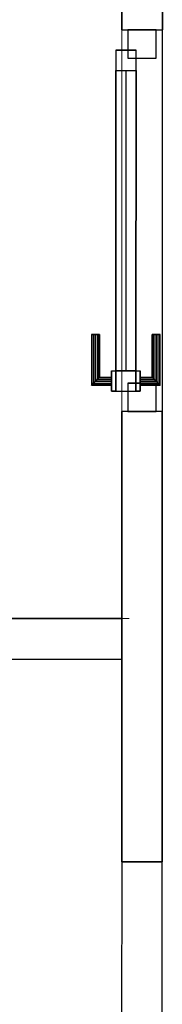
# Model space of a CAD drawing. Header units: metres. Extents: x 391.1 to 430.4, y 12.7 to 28.4.
# Tile 157 of 168: x 417.415 to 417.768, y 14.946 to 17.371. Entities that reach past the tile are written whole.
import ezdxf

# ---------------------------------------------------------------- set-up
doc = ezdxf.new("R2010")
doc.units = ezdxf.units.M
doc.layers.add('01_CARPINTERIA', color=5, linetype='Continuous', lineweight=25, true_color=0x0000ff)
for name, color, linetype, lineweight in [('A-GENM-____-OTLN', 7, 'Continuous', 18), ('A-WALL-____-MCUT', 7, 'Continuous', 25), ('A-WALL-____-OTLN', 7, 'Continuous', 25)]:
    doc.layers.add(name, color=color, linetype=linetype, lineweight=lineweight)

# ---------------------------------------------------------------- blocks, each defined once
blk = doc.blocks.new('Family - Mampara PB-155380-02_PCI_P0')
at = {"layer": 'A-WALL-____-MCUT', "color": 253, "true_color": 0xaaaaaa}
for p, q in [((1.1094, 0.1), (0, 0.1)), ((0, 0.1), (0, 0)), ((1.1094, 0), (1.1094, 0.1)), ((2.0494, 0.1), (2.0494, 0)), ((2.0993, 0.1), (2.0494, 0.1)), ((2.0994, 0), (2.0993, 0.1)), ((0, 0), (1.1094, 0)), ((2.0494, 0), (2.0994, 0))]:
    blk.add_line(p, q, dxfattribs=at)
at = {"layer": 'A-WALL-____-OTLN', "color": 253, "true_color": 0xaaaaaa}
for p, q in [((0, 0), (0, 0.1)), ((0, 0.1), (1.1094, 0.1)), ((1.1094, 0), (1.1094, 0.1)), ((2.0494, 0.1), (2.0494, 0)), ((2.0494, 0.1), (2.0993, 0.1)), ((2.0993, 0.1), (2.0994, 0)), ((1.1094, 0), (0, 0)), ((2.0994, 0), (2.0494, 0))]:
    blk.add_line(p, q, dxfattribs=at)
at = {"layer": 'A-WALL-____-OTLN', "color": 253, "lineweight": 18, "true_color": 0xaaaaaa}
blk.add_line((0, 0), (2.0994, 0), dxfattribs=at)
blk = doc.blocks.new('Family - Vano de puerta PB-155382-02_PCI_P0')
at = {"layer": 'A-GENM-____-OTLN', "color": 253, "true_color": 0xaaaaaa}
for p, q in [((417.6676, 17.3457), (417.6675, 16.4057)), ((417.6675, 16.4057), (417.6676, 17.3457)), ((417.7676, 17.3457), (417.6676, 17.3457)), ((417.7676, 17.3457), (417.6676, 17.3457)), ((417.7675, 16.4057), (417.7676, 17.3457)), ((417.7676, 17.3457), (417.7675, 16.4057)), ((417.6675, 16.4057), (417.7675, 16.4057)), ((417.7675, 16.4057), (417.6675, 16.4057))]:
    blk.add_line(p, q, dxfattribs=at)
blk = doc.blocks.new('Family - Mampara PB-155515-02_PCI_P0')
at = {"layer": 'A-WALL-____-MCUT', "color": 253, "true_color": 0xaaaaaa}
for p, q in [((2.1019, 0.1), (0, 0.1)), ((0, 0.1), (0, 0)), ((0, 0), (2.1019, 0))]:
    blk.add_line(p, q, dxfattribs=at)
at = {"layer": 'A-WALL-____-OTLN', "color": 253, "true_color": 0xaaaaaa}
for p, q in [((2.1019, 0.1), (0, 0.1)), ((0, 0), (0, 0.1)), ((2.1019, 0), (0, 0))]:
    blk.add_line(p, q, dxfattribs=at)
at = {"layer": 'A-WALL-____-OTLN', "color": 253, "lineweight": 18, "true_color": 0xaaaaaa}
blk.add_line((-0.0183, 0), (6.4609, 0), dxfattribs=at)
blk = doc.blocks.new('Family - Envans PB-155672-02_PCI_P0')
at = {"layer": 'A-WALL-____-MCUT', "color": 253, "true_color": 0xaaaaaa}
for p, q in [((0, 0.1), (0, 0)), ((0.7458, 0.1), (0, 0.1)), ((0.7458, 0), (0.7458, 0.1)), ((0, 0), (0.7458, 0))]:
    blk.add_line(p, q, dxfattribs=at)
at = {"layer": 'A-WALL-____-OTLN', "color": 253, "true_color": 0xaaaaaa}
for p, q in [((0, 0.1), (0, 0)), ((0.7458, 0.1), (0, 0.1)), ((0.7458, 0), (0.7458, 0.1)), ((0, 0), (0.7458, 0))]:
    blk.add_line(p, q, dxfattribs=at)
at = {"layer": 'A-WALL-____-OTLN', "color": 253, "lineweight": 18, "true_color": 0xaaaaaa}
blk.add_line((0, 0), (0.7458, 0), dxfattribs=at)
blk = doc.blocks.new('Forma directa - LONDR55-XX_ZZ-ARQ-CAA-M3D-Londres55-155824-02_PCI_P0')
at = {"layer": '01_CARPINTERIA', "color": 161, "true_color": 0xaaaaff}
for p, q in [((0.0663, 0.1587), (0.065, 0.16)), ((0.065, 0.16), (0.065, 0.11)), ((0.065, 0.16), (0.0663, 0.1587)), ((0.19, 0.16), (0.065, 0.16)), ((0.07, 0.155), (0.0663, 0.1587)), ((0.0663, 0.1587), (0.0663, 0.11)), ((0.0663, 0.1587), (0.0663, 0.11)), ((0.0663, 0.1587), (0.07, 0.155)), ((0.19, 0.1587), (0.0663, 0.1587)), ((0.19, 0.1587), (0.0663, 0.1587)), ((0.075, 0.15), (0.07, 0.155)), ((0.07, 0.155), (0.07, 0.11)), ((0.07, 0.155), (0.07, 0.11)), ((0.07, 0.155), (0.075, 0.15)), ((0.19, 0.155), (0.07, 0.155)), ((0.19, 0.155), (0.07, 0.155)), ((0.075, 0.11), (0.075, 0.15)), ((0.075, 0.15), (0.075, 0.11)), ((0.075, 0.15), (0.08, 0.145)), ((0.08, 0.145), (0.075, 0.15)), ((0.075, 0.15), (0.19, 0.15)), ((0.19, 0.15), (0.075, 0.15)), ((0.19, 0.1587), (0.19, 0.16)), ((0.19, 0.16), (0.19, 0.1587)), ((0.19, 0.155), (0.19, 0.1587)), ((0.19, 0.1587), (0.19, 0.155)), ((0.19, 0.155), (0.19, 0.15)), ((0.19, 0.15), (0.19, 0.155)), ((0.19, 0.15), (0.19, 0.145)), ((0.19, 0.145), (0.19, 0.15)), ((0.08, 0.145), (0.08, 0.11)), ((0.08, 0.145), (0.0837, 0.1413)), ((0.0837, 0.1413), (0.08, 0.145)), ((0.08, 0.145), (0.08, 0.11)), ((0.19, 0.145), (0.08, 0.145)), ((0.19, 0.145), (0.08, 0.145)), ((0.0837, 0.1413), (0.0837, 0.11)), ((0.0837, 0.1413), (0.085, 0.14)), ((0.085, 0.14), (0.0837, 0.1413)), ((0.0837, 0.1413), (0.0837, 0.11)), ((0.19, 0.1413), (0.0837, 0.1413)), ((0.19, 0.1413), (0.0837, 0.1413)), ((0.085, 0.14), (0.085, 0.11)), ((0.19, 0.14), (0.085, 0.14)), ((0.19, 0.145), (0.19, 0.1413)), ((0.19, 0.1413), (0.19, 0.145)), ((0.19, 0.1413), (0.19, 0.14)), ((0.19, 0.14), (0.19, 0.1413)), ((0.1, 0.11), (0.05, 0.11)), ((0.05, 0.11), (0.1, 0.11)), ((0.05, 0.11), (0.05, 0.1)), ((0.05, 0.1), (0.05, 0.11)), ((0.1, 0.1), (0.05, 0.1)), ((0.05, 0.1), (0.1, 0.1)), ((0.1, 0.1), (0.05, 0.1)), ((0.05, 0.1), (0.05, 0.05)), ((0.1, 0.1), (0.05, 0.1)), ((0.05, 0.1), (0.05, 0.05)), ((0.0663, 0.11), (0.065, 0.11)), ((0.065, 0.11), (0.0663, 0.11)), ((0.07, 0.11), (0.0663, 0.11)), ((0.0663, 0.11), (0.07, 0.11)), ((0.075, 0.11), (0.07, 0.11)), ((0.07, 0.11), (0.075, 0.11)), ((0.08, 0.11), (0.075, 0.11)), ((0.075, 0.11), (0.08, 0.11)), ((0.08, 0.11), (0.0837, 0.11)), ((0.0837, 0.11), (0.08, 0.11)), ((0.0837, 0.11), (0.085, 0.11)), ((0.085, 0.11), (0.0837, 0.11)), ((0.1, 0.11), (0.1, 0.1)), ((0.1, 0.11), (0.1, 0.1)), ((0.1, 0.1), (0.84, 0.1)), ((0.84, 0.1), (0.1, 0.1)), ((0.1, 0.1), (0.1, 0.05)), ((0.1, 0.05), (0.1, 0.1)), ((0.1, 0.05), (0.1, 0.1)), ((0.1, 0.1), (0.1, 0.05)), ((0.89, 0.1), (0.84, 0.1)), ((0.84, 0.1), (0.84, 0.05)), ((0.89, 0.1), (0.84, 0.1)), ((0.84, 0.1), (0.84, 0.05)), ((0.84, 0.1), (0.84, 0.05)), ((0.84, 0.1), (0.84, 0.05)), ((0.89, 0.05), (0.89, 0.1)), ((0.89, 0.1), (0.89, 0.05)), ((0.84, 0.075), (0.1, 0.075)), ((0.84, 0.075), (0.1, 0.075)), ((0.07, 0.07), (0, 0.07)), ((0, 0.07), (0, 0)), ((0.07, 0.07), (0, 0.07)), ((0, 0.07), (0, 0)), ((0.05, 0.05), (0.1, 0.05)), ((0.1, 0.05), (0.05, 0.05)), ((0.05, 0.05), (0.05, 0.04)), ((0.05, 0.04), (0.05, 0.05)), ((0.05, 0.05), (0.1, 0.05)), ((0.05, 0.05), (0.1, 0.05)), ((0.07, 0), (0.07, 0.07)), ((0.07, 0.07), (0.07, 0)), ((0.1, 0.05), (0.1, 0.04)), ((0.1, 0.05), (0.1, 0.04)), ((0.1, 0.05), (0.84, 0.05)), ((0.84, 0.05), (0.1, 0.05)), ((0.84, 0.05), (0.89, 0.05)), ((0.84, 0.05), (0.89, 0.05)), ((0.94, 0.07), (0.87, 0.07)), ((0.87, 0.07), (0.87, 0)), ((0.94, 0.07), (0.87, 0.07)), ((0.87, 0.07), (0.87, 0)), ((0.94, 0), (0.94, 0.07)), ((0.94, 0.07), (0.94, 0)), ((0.05, 0.04), (0.1, 0.04)), ((0.1, 0.04), (0.05, 0.04)), ((0.0663, 0.04), (0.065, 0.04)), ((0.065, 0.04), (0.0663, 0.04)), ((0.065, 0.04), (0.065, -0.01)), ((0.07, 0.04), (0.0663, 0.04)), ((0.0663, 0.04), (0.07, 0.04)), ((0.0663, 0.04), (0.0663, -0.0087)), ((0.0663, 0.04), (0.0663, -0.0087)), ((0.07, 0.04), (0.075, 0.04)), ((0.075, 0.04), (0.07, 0.04)), ((0.07, 0.04), (0.07, -0.005)), ((0.07, 0.04), (0.07, -0.005)), ((0.075, 0.04), (0.08, 0.04)), ((0.08, 0.04), (0.075, 0.04)), ((0.075, 0), (0.075, 0.04)), ((0.075, 0.04), (0.075, 0)), ((0.08, 0.04), (0.0837, 0.04)), ((0.0837, 0.04), (0.08, 0.04)), ((0.08, 0.04), (0.08, 0.005)), ((0.08, 0.04), (0.08, 0.005)), ((0.0837, 0.04), (0.085, 0.04)), ((0.085, 0.04), (0.0837, 0.04)), ((0.0837, 0.04), (0.0837, 0.0087)), ((0.0837, 0.04), (0.0837, 0.0087)), ((0.085, 0.04), (0.085, 0.01)), ((0, 0), (0.07, 0)), ((0, 0), (0.07, 0)), ((0.07, -0.005), (0.075, 0)), ((0.075, 0), (0.07, -0.005)), ((0.08, 0.005), (0.075, 0)), ((0.075, 0), (0.08, 0.005)), ((0.19, 0), (0.075, 0)), ((0.075, 0), (0.19, 0)), ((0.0837, 0.0087), (0.08, 0.005)), ((0.08, 0.005), (0.0837, 0.0087)), ((0.08, 0.005), (0.19, 0.005)), ((0.08, 0.005), (0.19, 0.005)), ((0.085, 0.01), (0.0837, 0.0087)), ((0.0837, 0.0087), (0.085, 0.01)), ((0.0837, 0.0087), (0.19, 0.0087)), ((0.0837, 0.0087), (0.19, 0.0087)), ((0.085, 0.01), (0.19, 0.01)), ((0.19, 0.0087), (0.19, 0.01)), ((0.19, 0.01), (0.19, 0.0087)), ((0.19, 0.005), (0.19, 0.0087)), ((0.19, 0.0087), (0.19, 0.005)), ((0.19, 0.005), (0.19, 0)), ((0.19, 0), (0.19, 0.005)), ((0.19, 0), (0.19, -0.005)), ((0.19, -0.005), (0.19, 0)), ((0.87, 0), (0.94, 0)), ((0.87, 0), (0.94, 0)), ((0.065, -0.01), (0.0663, -0.0087)), ((0.0663, -0.0087), (0.065, -0.01)), ((0.065, -0.01), (0.19, -0.01)), ((0.0663, -0.0087), (0.07, -0.005)), ((0.07, -0.005), (0.0663, -0.0087)), ((0.0663, -0.0087), (0.19, -0.0087)), ((0.0663, -0.0087), (0.19, -0.0087)), ((0.07, -0.005), (0.19, -0.005)), ((0.07, -0.005), (0.19, -0.005)), ((0.19, -0.005), (0.19, -0.0087)), ((0.19, -0.0087), (0.19, -0.005)), ((0.19, -0.0087), (0.19, -0.01)), ((0.19, -0.01), (0.19, -0.0087))]:
    blk.add_line(p, q, dxfattribs=at)
blk = doc.blocks.new('Forma directa - Porta PB-155825-02_PCI_P0')
blk.add_blockref('Forma directa - LONDR55-XX_ZZ-ARQ-CAA-M3D-Londres55-155824-02_PCI_P0', (0, 0))
blk = doc.blocks.new('LONDR55-XX_ZZ-ARQ-CAA-M3D-Londres55_ifc-1-02_PCI_P0')
at = {"layer": '01_CARPINTERIA', "color": 253, "lineweight": 18, "true_color": 0xaaaaaa, "rotation": 89.98915431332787}
blk.add_blockref('Forma directa - Porta PB-155825-02_PCI_P0', (417.7525, 16.4057), dxfattribs=at)
at = {"layer": 'A-GENM-____-OTLN', "color": 253, "lineweight": 18, "true_color": 0xaaaaaa}
blk.add_blockref('Family - Vano de puerta PB-155382-02_PCI_P0', (0, 0), dxfattribs=at)
at = {"layer": 'A-WALL-____-OTLN', "color": 253, "lineweight": 18, "true_color": 0xaaaaaa}
for name, p, rotation in [('Family - Mampara PB-155380-02_PCI_P0', (417.7673, 15.2964), 89.98916353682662), ('Family - Mampara PB-155515-02_PCI_P0', (417.6674, 15.8957), 180), ('Family - Envans PB-155672-02_PCI_P0', (417.7671, 14.5505), 89.98851153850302)]:
    blk.add_blockref(name, p, dxfattribs=dict(at, rotation=rotation))

msp = doc.modelspace()

# ---------------------------------------------------------------- block references
at = {"lineweight": 5}
msp.add_blockref('LONDR55-XX_ZZ-ARQ-CAA-M3D-Londres55_ifc-1-02_PCI_P0', (0, 0), dxfattribs=at)

doc.saveas('drawing.dxf')
